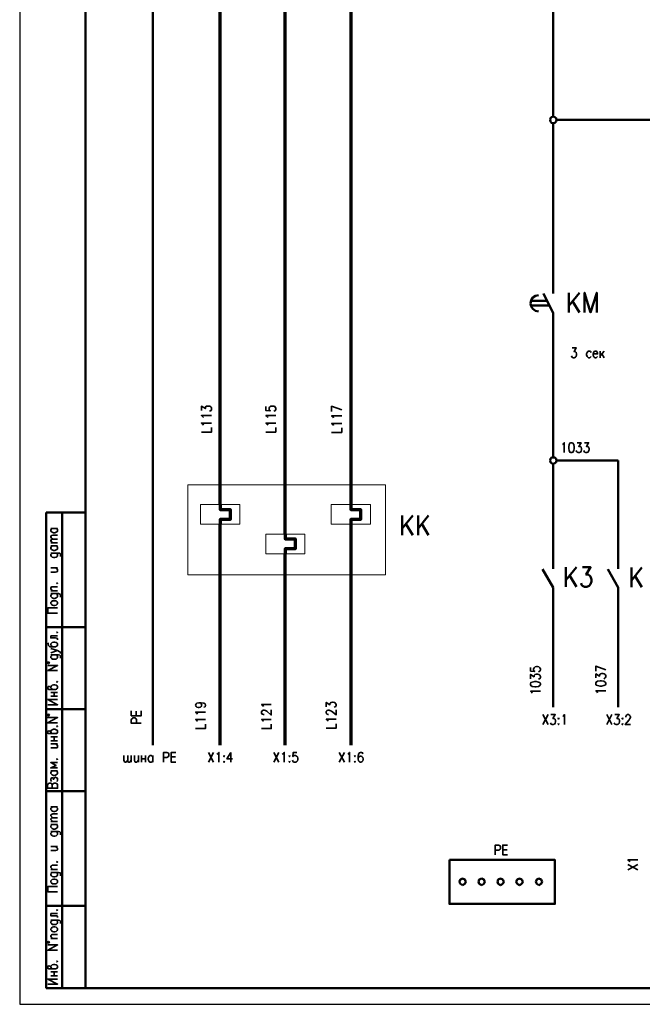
# Model space of a CAD drawing. Extents: x -832 to 0, y 8 to 596.
# Tile 1 of 18: x -832 to -644, y 8 to 305. Entities that reach past the tile are written whole.
import ezdxf

# ---------------------------------------------------------------- set-up
doc = ezdxf.new("R2010")
doc.units = 0
doc.layers.get('0').update_dxf_attribs({"lineweight": 25})

msp = doc.modelspace()

# ---------------------------------------------------------------- linework, layer by layer
at = {"color": 0, "lineweight": 25}
msp.add_line((-831.93, 595.55), (-831.93, 7.87), dxfattribs=at)
msp.add_line((-831.93, 7.87), (0, 7.87))
at = {"color": 0, "lineweight": 50, "flags": 128}
for points in [[(-812.12, 12.78), (-812.12, 590.63)], [(-791.8, 86.11), (-791.8, 562.36)], [(-670.9, 275.84), (-670.9, 373.63)], [(-669.88, 274.83), (-670.05, 275.34), (-670.39, 275.67), (-670.9, 275.84), (-671.41, 275.67), (-671.75, 275.34), (-671.83, 274.83), (-671.75, 274.32), (-671.41, 273.98), (-670.9, 273.81), (-670.39, 273.98), (-670.05, 274.32), (-669.88, 274.83)], [(-670.9, 222.42), (-670.9, 273.81)], [(-633.31, 271.1), (-639.83, 274.83), (-669.88, 274.83)], [(-675.3, 221.91), (-676.23, 221.74), (-677.08, 221.23), (-677.59, 220.39), (-677.76, 219.46), (-677.59, 218.52), (-677.08, 217.76), (-676.23, 217.17), (-675.3, 217)], [(-677.67, 220.22), (-672.76, 220.22)], [(-670.9, 216.49), (-673.86, 222.42)], [(-666.16, 222.67), (-666.16, 216.75)], [(-663.02, 222.67), (-666.16, 218.69)], [(-665.06, 220.13), (-663.02, 216.75)], [(-661.42, 216.75), (-661.42, 222.67), (-659.64, 216.75), (-657.78, 222.67), (-657.78, 216.75)], [(-677.67, 218.78), (-672, 218.78)], [(-670.9, 172.97), (-670.9, 216.49)], [(-651.26, 172.04), (-669.88, 172.04), (-670.05, 172.55), (-670.39, 172.89), (-670.9, 172.97), (-671.41, 172.89), (-671.75, 172.55), (-671.83, 172.04), (-671.75, 171.53), (-671.41, 171.2), (-670.9, 171.03), (-670.39, 171.2), (-670.05, 171.53), (-669.88, 172.04)], [(-670.9, 139.28), (-670.9, 171.03)], [(-651.26, 139.28), (-651.26, 172.04)], [(-823.98, 12.78), (-823.98, 156.29)], [(-823.98, 156.29), (-812.12, 156.29)], [(-819.07, 12.78), (-819.07, 156.29)], [(-716.45, 155.45), (-716.45, 149.52)], [(-713.32, 155.45), (-716.45, 151.47)], [(-711.71, 155.45), (-711.71, 149.52)], [(-708.58, 155.45), (-711.71, 151.47)], [(-715.35, 152.91), (-713.32, 149.52)], [(-710.61, 152.91), (-708.58, 149.52)], [(-667.09, 139.78), (-667.09, 133.86)], [(-663.87, 139.78), (-667.09, 135.89)], [(-662.09, 139.78), (-659.64, 139.78), (-660.99, 137.58), (-660.32, 137.58), (-659.81, 137.24), (-659.64, 136.99), (-659.38, 136.14), (-659.38, 135.55), (-659.64, 134.7), (-660.06, 134.2), (-660.74, 133.86), (-661.42, 133.86), (-662.09, 134.2), (-662.35, 134.45), (-662.52, 135.04)], [(-647.28, 139.7), (-647.28, 133.77)], [(-644.14, 139.7), (-647.28, 135.81)], [(-670.9, 133.69), (-674.12, 139.19)], [(-665.9, 137.24), (-663.87, 133.86)], [(-651.26, 133.69), (-654.47, 139.19)], [(-646.18, 137.16), (-644.14, 133.77)], [(-670.9, 97.54), (-670.9, 133.69)], [(-651.26, 97.54), (-651.26, 133.69)], [(-823.98, 121.67), (-812.12, 121.67)], [(-812.12, 96.94), (-823.98, 96.94)], [(-812.12, 72.22), (-823.98, 72.22)], [(-702.23, 51.48), (-670.39, 51.48), (-670.39, 38.18), (-702.23, 38.18), (-702.23, 51.48)], [(-698.25, 45.8), (-698.92, 45.55), (-699.26, 44.87)], [(-699.26, 44.87), (-698.92, 44.2), (-698.25, 43.86)], [(-698.25, 45.8), (-697.57, 45.55), (-697.23, 44.87)], [(-698.25, 43.86), (-697.57, 44.2), (-697.23, 44.87)], [(-692.49, 45.8), (-693.25, 45.55), (-693.5, 44.87)], [(-693.5, 44.87), (-693.25, 44.2), (-692.49, 43.86)], [(-692.49, 45.8), (-691.81, 45.55), (-691.56, 44.87)], [(-692.49, 43.86), (-691.81, 44.2), (-691.56, 44.87)], [(-686.82, 45.8), (-687.49, 45.55), (-687.75, 44.87)], [(-687.75, 44.87), (-687.49, 44.2), (-686.82, 43.86)], [(-686.82, 45.8), (-686.14, 45.55), (-685.8, 44.87)], [(-686.82, 43.86), (-686.14, 44.2), (-685.8, 44.87)], [(-681.06, 45.8), (-681.74, 45.55), (-682.07, 44.87)], [(-682.07, 44.87), (-681.74, 44.2), (-681.06, 43.86)], [(-681.06, 45.8), (-680.38, 45.55), (-680.04, 44.87)], [(-681.06, 43.86), (-680.38, 44.2), (-680.04, 44.87)], [(-675.22, 45.8), (-675.89, 45.55), (-676.15, 44.87)], [(-676.15, 44.87), (-675.89, 44.2), (-675.22, 43.86)], [(-675.22, 45.8), (-674.54, 45.55), (-674.2, 44.87)], [(-675.22, 43.86), (-674.54, 44.2), (-674.2, 44.87)], [(-812.12, 37.59), (-823.98, 37.59)], [(-812.12, 12.78), (-823.98, 12.78)], [(-4.91, 12.78), (-812.12, 12.78)]]:
    msp.add_lwpolyline(points, dxfattribs=at)
at = {"color": 0, "lineweight": 70, "flags": 128}
for points in [[(-771.4, 158.75), (-771.4, 371.77)], [(-751.76, 149.78), (-751.76, 371.77)], [(-732.03, 371.69), (-732.03, 158.75)], [(-771.4, 158.75), (-771.4, 157.23), (-768.43, 157.23), (-768.43, 154.26), (-771.4, 154.26), (-771.4, 152.82)], [(-732.03, 158.75), (-732.03, 157.23), (-729.06, 157.23), (-729.06, 154.26), (-732.03, 154.26), (-732.03, 152.82)], [(-771.4, 86.11), (-771.4, 152.82)], [(-732.03, 152.82), (-732.03, 86.11)], [(-751.76, 149.78), (-751.76, 148.34), (-748.79, 148.34), (-748.79, 145.37), (-751.76, 145.37), (-751.76, 143.85)], [(-751.76, 86.11), (-751.76, 143.85)]]:
    msp.add_lwpolyline(points, dxfattribs=at)
at = {"color": 0, "lineweight": 35, "flags": 128}
for points in [[(-665.23, 205.99), (-663.96, 205.99), (-664.63, 204.89), (-664.29, 204.89), (-664.04, 204.72), (-663.96, 204.64), (-663.87, 204.22), (-663.87, 203.88), (-663.96, 203.45), (-664.21, 203.2), (-664.55, 203.03), (-664.89, 203.03), (-665.23, 203.2), (-665.31, 203.37), (-665.4, 203.62)], [(-659.47, 204.64), (-659.64, 204.89), (-659.89, 205.06), (-660.23, 205.06), (-660.48, 204.89), (-660.65, 204.64), (-660.82, 204.22), (-660.82, 203.88), (-660.65, 203.45), (-660.48, 203.2), (-660.23, 203.03), (-659.89, 203.03), (-659.64, 203.2), (-659.47, 203.45)], [(-658.88, 204.22), (-657.52, 204.22), (-657.52, 204.47), (-657.61, 204.72), (-657.78, 204.89), (-657.94, 205.06), (-658.28, 205.06), (-658.54, 204.89), (-658.79, 204.64), (-658.88, 204.22), (-658.88, 203.88), (-658.79, 203.45), (-658.54, 203.2), (-658.28, 203.03), (-657.94, 203.03), (-657.78, 203.2), (-657.52, 203.45)], [(-656.76, 205.06), (-656.76, 203.03)], [(-655.57, 205.06), (-656.76, 203.62)], [(-656.25, 204.22), (-655.49, 203.03)], [(-777.07, 187.11), (-777.07, 188.38), (-775.89, 187.71), (-775.89, 188.04), (-775.8, 188.3), (-775.63, 188.38), (-775.21, 188.47), (-774.95, 188.47), (-774.45, 188.38), (-774.19, 188.13), (-774.02, 187.79), (-774.02, 187.45), (-774.19, 187.11), (-774.36, 187.03), (-774.62, 186.94)], [(-757.6, 188.3), (-757.6, 187.11), (-756.33, 187.03), (-756.5, 187.11), (-756.67, 187.45), (-756.67, 187.79), (-756.5, 188.13), (-756.24, 188.38), (-755.82, 188.47), (-755.48, 188.47), (-755.06, 188.38), (-754.8, 188.13), (-754.63, 187.79), (-754.63, 187.45), (-754.8, 187.11), (-754.97, 187.03), (-755.23, 186.94)], [(-734.74, 187.28), (-737.79, 188.38), (-737.79, 186.86)], [(-776.48, 185), (-776.65, 185.25), (-777.07, 185.59), (-774.02, 185.59)], [(-757.09, 185), (-757.17, 185.17), (-757.6, 185.59), (-754.63, 185.59)], [(-737.19, 184.91), (-737.36, 185.17), (-737.79, 185.5), (-734.74, 185.5)], [(-776.48, 182.71), (-776.65, 182.96), (-777.07, 183.3), (-774.02, 183.3)], [(-777.07, 180.59), (-774.02, 180.59), (-774.02, 181.95)], [(-757.09, 182.71), (-757.17, 182.96), (-757.6, 183.3), (-754.63, 183.3)], [(-757.6, 180.59), (-754.63, 180.59), (-754.63, 181.95)], [(-737.19, 182.63), (-737.36, 182.88), (-737.79, 183.22), (-734.74, 183.22)], [(-737.79, 180.51), (-734.74, 180.51), (-734.74, 181.86)], [(-668.1, 176.87), (-667.94, 176.95), (-667.6, 177.38), (-667.6, 174.41)], [(-665.56, 177.38), (-665.9, 177.29), (-666.07, 176.87), (-666.24, 176.11), (-666.24, 175.68), (-666.07, 175.01), (-665.9, 174.58), (-665.56, 174.41), (-665.31, 174.41), (-664.97, 174.58), (-664.72, 175.01), (-664.63, 175.68), (-664.63, 176.11), (-664.72, 176.87), (-664.97, 177.29), (-665.31, 177.38), (-665.56, 177.38)], [(-663.7, 177.38), (-662.52, 177.38), (-663.19, 176.28), (-662.86, 176.28), (-662.6, 176.11), (-662.52, 176.02), (-662.35, 175.6), (-662.35, 175.26), (-662.52, 174.84), (-662.69, 174.58), (-663.02, 174.41), (-663.36, 174.41), (-663.7, 174.58), (-663.87, 174.75), (-663.96, 175.01)], [(-661.42, 177.38), (-660.23, 177.38), (-660.91, 176.28), (-660.57, 176.28), (-660.32, 176.11), (-660.23, 176.02), (-660.06, 175.6), (-660.06, 175.26), (-660.23, 174.84), (-660.4, 174.58), (-660.74, 174.41), (-661.08, 174.41), (-661.42, 174.58), (-661.59, 174.75), (-661.67, 175.01)], [(-820.93, 151.55), (-820.67, 151.38), (-820.5, 151.13), (-820.5, 150.79), (-820.67, 150.54), (-820.84, 150.45), (-820.93, 150.37), (-821.35, 150.2), (-821.69, 150.2), (-822.11, 150.37), (-822.37, 150.54), (-822.54, 150.79), (-822.54, 151.13), (-822.37, 151.38), (-822.11, 151.55)], [(-822.54, 151.55), (-820.5, 151.55)], [(-821.94, 148.25), (-822.37, 148.59), (-822.54, 148.84), (-822.54, 149.1), (-822.37, 149.35), (-821.94, 149.44), (-820.5, 149.44)], [(-821.94, 147.15), (-822.37, 147.49), (-822.54, 147.74), (-822.54, 147.91), (-822.37, 148.17), (-821.94, 148.25), (-820.5, 148.25)], [(-822.54, 147.15), (-820.5, 147.15)], [(-820.93, 146.22), (-820.67, 146.05), (-820.5, 145.8), (-820.5, 145.46), (-820.67, 145.2), (-820.84, 145.12), (-820.93, 145.03), (-821.35, 144.86), (-821.69, 144.86), (-822.11, 145.03), (-822.37, 145.2), (-822.54, 145.46), (-822.54, 145.8), (-822.37, 146.05), (-822.11, 146.22)], [(-822.54, 146.22), (-820.5, 146.22)], [(-822.11, 144.1), (-822.2, 144.02), (-822.37, 143.85), (-822.54, 143.68), (-822.54, 143.34), (-822.37, 143.09), (-822.11, 142.83), (-821.69, 142.75), (-821.35, 142.75), (-820.93, 142.83), (-820.67, 143.09), (-820.5, 143.34), (-820.5, 143.68), (-820.67, 143.85), (-820.93, 144.1)], [(-822.54, 144.1), (-820.25, 144.1), (-819.83, 144.02), (-819.66, 143.85), (-819.57, 143.68), (-819.57, 143.34), (-819.66, 143.09)], [(-822.54, 138.35), (-821.1, 138.35), (-820.67, 138.43), (-820.5, 138.68), (-820.5, 139.02), (-820.67, 139.28), (-821.1, 139.62)], [(-822.54, 139.62), (-820.5, 139.62)], [(-821.94, 132.67), (-822.37, 133.01), (-822.54, 133.27), (-822.54, 133.6), (-822.37, 133.86), (-822.11, 133.94), (-820.5, 133.94)], [(-820.84, 134.96), (-820.67, 134.87), (-820.5, 134.96), (-820.67, 135.04), (-820.84, 134.96)], [(-822.54, 132.67), (-820.5, 132.67)], [(-822.11, 131.83), (-822.2, 131.66), (-822.37, 131.57), (-822.54, 131.32), (-822.54, 130.98), (-822.37, 130.73), (-822.11, 130.56), (-821.69, 130.39), (-821.35, 130.39), (-820.93, 130.56), (-820.67, 130.73), (-820.5, 130.98), (-820.5, 131.32), (-820.67, 131.57), (-820.93, 131.83)], [(-822.54, 131.83), (-820.25, 131.83), (-819.83, 131.66), (-819.66, 131.57), (-819.57, 131.32), (-819.57, 130.98), (-819.66, 130.73)], [(-822.54, 128.86), (-822.54, 129.2), (-822.37, 129.37), (-822.11, 129.62), (-821.69, 129.71), (-821.35, 129.71), (-820.93, 129.62), (-820.67, 129.37), (-820.5, 129.2), (-820.5, 128.86), (-820.67, 128.61), (-820.93, 128.35), (-821.35, 128.27), (-821.69, 128.27), (-822.11, 128.35), (-822.37, 128.61), (-822.54, 128.86)], [(-820.5, 125.9), (-823.47, 125.9), (-823.47, 127.51), (-820.5, 127.51)], [(-822.54, 119.13), (-822.54, 118.45), (-821.1, 118.45), (-820.67, 118.36), (-820.5, 118.11), (-820.5, 117.86)], [(-822.54, 119.13), (-820.5, 119.13)], [(-820.84, 120.14), (-820.67, 120.06), (-820.5, 120.14), (-820.67, 120.23), (-820.84, 120.14)], [(-823.47, 117.01), (-823.38, 116.76), (-823.21, 116.16), (-823.04, 115.99), (-822.79, 115.82), (-821.1, 115.82), (-820.84, 115.99), (-820.67, 116.08), (-820.5, 116.33), (-820.5, 116.67), (-820.67, 116.84), (-820.93, 117.09), (-821.35, 117.18), (-821.69, 117.18), (-822.11, 117.09), (-822.2, 117.01), (-822.37, 116.84), (-822.54, 116.67), (-822.54, 116.33), (-822.37, 116.08), (-822.11, 115.82)], [(-822.54, 113.96), (-820.5, 114.64), (-822.54, 115.32)], [(-822.11, 113.37), (-822.2, 113.28), (-822.37, 113.11), (-822.54, 112.86), (-822.54, 112.52), (-822.37, 112.35), (-822.11, 112.1), (-821.69, 112.01), (-821.35, 112.01), (-820.93, 112.1), (-820.67, 112.35), (-820.5, 112.52), (-820.5, 112.86), (-820.67, 113.11), (-820.93, 113.37)], [(-822.54, 113.37), (-820.25, 113.37), (-819.83, 113.28), (-819.66, 113.11), (-819.57, 112.86), (-819.57, 112.52), (-819.66, 112.35)], [(-820.5, 114.64), (-820, 114.38), (-819.66, 114.13), (-819.57, 113.96), (-819.57, 113.79)], [(-823.21, 111.17), (-823.47, 111.17), (-823.47, 111), (-823.47, 110.83), (-823.21, 110.74), (-823.04, 110.83), (-822.96, 111), (-823.04, 111.17), (-823.21, 111.17)], [(-820.5, 108.63), (-823.47, 108.63), (-820.5, 110.15), (-823.47, 110.15)], [(-655.07, 108.88), (-658.03, 109.98), (-658.03, 108.46)], [(-677.76, 109.56), (-677.76, 108.46), (-676.49, 108.37), (-676.66, 108.46), (-676.83, 108.8), (-676.83, 109.14), (-676.66, 109.47), (-676.4, 109.73), (-675.98, 109.81), (-675.64, 109.81), (-675.22, 109.73), (-674.96, 109.47), (-674.79, 109.14), (-674.79, 108.8), (-674.96, 108.46), (-675.13, 108.37), (-675.39, 108.2)], [(-677.76, 106.17), (-677.76, 107.44), (-676.66, 106.76), (-676.66, 107.1), (-676.49, 107.36), (-676.4, 107.44), (-675.98, 107.53), (-675.64, 107.53), (-675.22, 107.44), (-674.96, 107.19), (-674.79, 106.85), (-674.79, 106.51), (-674.96, 106.17), (-675.13, 106.09), (-675.39, 106)], [(-658.03, 106.43), (-658.03, 107.61), (-656.93, 106.93), (-656.93, 107.27), (-656.76, 107.53), (-656.67, 107.61), (-656.25, 107.78), (-655.91, 107.78), (-655.49, 107.61), (-655.24, 107.44), (-655.07, 107.1), (-655.07, 106.76), (-655.24, 106.43), (-655.4, 106.26), (-655.66, 106.17)], [(-822.11, 102.95), (-822.37, 103.21), (-822.54, 103.38), (-822.79, 103.72), (-823.04, 103.89), (-823.38, 103.72), (-823.47, 103.63), (-823.47, 103.29), (-823.38, 103.04), (-823.21, 102.95), (-821.1, 102.95), (-820.84, 103.04), (-820.67, 103.21), (-820.5, 103.38), (-820.5, 103.72), (-820.67, 103.97), (-820.93, 104.22), (-821.35, 104.31), (-821.69, 104.31), (-822.11, 104.22), (-822.37, 103.97), (-822.54, 103.72), (-822.54, 103.38)], [(-820.84, 105.24), (-820.67, 105.07), (-820.5, 105.24), (-820.67, 105.33), (-820.84, 105.24)], [(-677.76, 104.39), (-677.67, 104.06), (-677.25, 103.8), (-676.49, 103.72), (-676.06, 103.72), (-675.39, 103.8), (-674.96, 104.06), (-674.79, 104.39), (-674.79, 104.65), (-674.96, 104.99), (-675.39, 105.16), (-676.06, 105.33), (-676.49, 105.33), (-677.25, 105.16), (-677.67, 104.99), (-677.76, 104.65), (-677.76, 104.39)], [(-658.03, 104.56), (-657.94, 104.22), (-657.52, 104.06), (-656.76, 103.89), (-656.34, 103.89), (-655.66, 104.06), (-655.24, 104.22), (-655.07, 104.56), (-655.07, 104.82), (-655.24, 105.16), (-655.66, 105.41), (-656.34, 105.49), (-656.76, 105.49), (-657.52, 105.41), (-657.94, 105.16), (-658.03, 104.82), (-658.03, 104.56)], [(-822.54, 102.02), (-820.5, 102.02)], [(-821.52, 100.84), (-821.52, 102.02)], [(-677.25, 101.77), (-677.33, 102.02), (-677.76, 102.36), (-674.79, 102.36)], [(-657.52, 101.94), (-657.61, 102.19), (-658.03, 102.53), (-655.07, 102.53)], [(-823.47, 98.3), (-820.5, 98.3), (-823.47, 99.91), (-820.5, 99.91)], [(-822.54, 100.84), (-820.5, 100.84)], [(-777.83, 98.89), (-777.41, 98.81), (-777.16, 98.55), (-776.99, 98.21), (-776.99, 98.13), (-777.16, 97.79), (-777.41, 97.54), (-777.83, 97.45), (-778, 97.45), (-778.43, 97.54), (-778.68, 97.79), (-778.85, 98.13), (-778.85, 98.21), (-778.68, 98.55), (-778.43, 98.81), (-777.83, 98.89), (-777.16, 98.89), (-776.39, 98.81), (-775.97, 98.55), (-775.89, 98.21), (-775.89, 98.04), (-775.97, 97.71), (-776.31, 97.54)], [(-758.36, 97.79), (-758.53, 98.04), (-758.95, 98.38), (-755.99, 98.38)], [(-739.39, 97.71), (-739.39, 98.98), (-738.29, 98.3), (-738.29, 98.64), (-738.12, 98.89), (-737.95, 98.98), (-737.53, 99.06), (-737.28, 99.06), (-736.85, 98.98), (-736.6, 98.72), (-736.43, 98.38), (-736.43, 98.04), (-736.6, 97.71), (-736.68, 97.62), (-737.02, 97.54)], [(-823.21, 95.42), (-823.47, 95.33), (-823.55, 95.17), (-823.47, 95.08), (-823.21, 95), (-823.04, 95.08), (-822.96, 95.17), (-823.04, 95.33), (-823.21, 95.42)], [(-798.24, 96.44), (-798.24, 95), (-795.27, 95), (-795.27, 96.44)], [(-796.8, 96.35), (-796.8, 95)], [(-778.26, 95.5), (-778.43, 95.76), (-778.85, 96.1), (-775.89, 96.1)], [(-758.19, 95.33), (-758.36, 95.33), (-758.61, 95.42), (-758.78, 95.5), (-758.95, 95.76), (-758.95, 96.18), (-758.78, 96.44), (-758.61, 96.52), (-758.36, 96.69), (-758.11, 96.69), (-757.77, 96.52), (-757.34, 96.35), (-755.99, 95.17), (-755.99, 96.77)], [(-738.72, 95.33), (-738.8, 95.33), (-739.14, 95.42), (-739.22, 95.59), (-739.39, 95.76), (-739.39, 96.27), (-739.22, 96.44), (-739.14, 96.6), (-738.8, 96.69), (-738.55, 96.69), (-738.29, 96.6), (-737.87, 96.35), (-736.43, 95.25), (-736.43, 96.77)], [(-674.03, 95.33), (-672.42, 92.29)], [(-672.42, 95.33), (-674.03, 92.29)], [(-671.58, 95.33), (-670.31, 95.33), (-670.98, 94.15), (-670.64, 94.15), (-670.39, 93.98), (-670.31, 93.9), (-670.22, 93.47), (-670.22, 93.13), (-670.31, 92.71), (-670.56, 92.46), (-670.9, 92.29), (-671.24, 92.29), (-671.58, 92.46), (-671.66, 92.63), (-671.75, 92.88)], [(-668.02, 94.74), (-667.85, 94.91), (-667.51, 95.33), (-667.51, 92.29)], [(-654.73, 95.33), (-653.2, 92.29)], [(-653.2, 95.33), (-654.73, 92.29)], [(-652.27, 95.33), (-651, 95.33), (-651.68, 94.15), (-651.34, 94.15), (-651.17, 93.98), (-651, 93.9), (-650.92, 93.47), (-650.92, 93.13), (-651, 92.71), (-651.26, 92.46), (-651.59, 92.29), (-651.93, 92.29), (-652.27, 92.46), (-652.36, 92.63), (-652.53, 92.88)], [(-648.97, 94.57), (-648.97, 94.74), (-648.89, 95), (-648.8, 95.17), (-648.55, 95.33), (-648.12, 95.33), (-647.87, 95.17), (-647.78, 95), (-647.62, 94.74), (-647.62, 94.4), (-647.78, 94.15), (-647.95, 93.73), (-649.14, 92.29), (-647.53, 92.29)], [(-820.5, 92.79), (-823.55, 92.79), (-820.5, 94.4), (-823.55, 94.4)], [(-795.27, 92.71), (-798.24, 92.71), (-798.24, 93.73), (-798.07, 94.06), (-797.9, 94.23), (-797.64, 94.32), (-797.22, 94.32), (-796.97, 94.23), (-796.8, 94.06), (-796.63, 93.73), (-796.63, 92.71)], [(-778.26, 93.3), (-778.43, 93.47), (-778.85, 93.81), (-775.89, 93.81)], [(-778.85, 91.1), (-775.89, 91.1), (-775.89, 92.46)], [(-758.36, 93.3), (-758.53, 93.47), (-758.95, 93.81), (-755.99, 93.81)], [(-758.95, 91.1), (-755.99, 91.1), (-755.99, 92.46)], [(-738.8, 93.3), (-738.97, 93.56), (-739.39, 93.9), (-736.43, 93.9)], [(-739.39, 91.19), (-736.43, 91.19), (-736.43, 92.54)], [(-669.29, 94.32), (-669.37, 94.15), (-669.29, 93.98), (-669.21, 94.15), (-669.29, 94.32)], [(-669.29, 92.63), (-669.37, 92.46), (-669.29, 92.29), (-669.21, 92.46), (-669.29, 92.63)], [(-649.99, 94.32), (-650.16, 94.15), (-649.99, 93.98), (-649.9, 94.15), (-649.99, 94.32)], [(-649.99, 92.63), (-650.16, 92.46), (-649.99, 92.29), (-649.9, 92.46), (-649.99, 92.63)], [(-822.11, 89.58), (-822.37, 89.75), (-822.54, 90), (-822.79, 90.34), (-823.13, 90.42), (-823.38, 90.34), (-823.55, 90.25), (-823.55, 89.92), (-823.38, 89.66), (-823.21, 89.58), (-821.1, 89.58), (-820.84, 89.66), (-820.67, 89.75), (-820.5, 90), (-820.5, 90.34), (-820.67, 90.59), (-820.93, 90.76), (-821.35, 90.93), (-821.69, 90.93), (-822.11, 90.76), (-822.37, 90.59), (-822.54, 90.34), (-822.54, 90)], [(-820.84, 91.78), (-820.67, 91.69), (-820.5, 91.78), (-820.67, 91.95), (-820.84, 91.78)], [(-822.54, 88.65), (-820.5, 88.65)], [(-822.54, 87.38), (-820.5, 87.38)], [(-822.54, 85.26), (-821.1, 85.26), (-820.67, 85.34), (-820.5, 85.6), (-820.5, 85.94), (-820.67, 86.19), (-821.1, 86.53)], [(-822.54, 86.53), (-820.5, 86.53)], [(-821.52, 87.38), (-821.52, 88.65)], [(-788.5, 80.94), (-788.5, 83.9), (-787.48, 83.9), (-787.15, 83.82), (-787.06, 83.65), (-786.89, 83.4), (-786.89, 82.97), (-787.06, 82.63), (-787.15, 82.55), (-787.48, 82.38), (-788.5, 82.38)], [(-784.78, 83.9), (-786.21, 83.9), (-786.21, 80.94), (-784.78, 80.94)], [(-774.95, 83.9), (-773.43, 80.94)], [(-773.43, 83.9), (-774.95, 80.94)], [(-772.41, 83.4), (-772.16, 83.48), (-771.82, 83.9), (-771.82, 80.94)], [(-768.18, 83.9), (-769.37, 81.96), (-767.67, 81.96)], [(-768.18, 83.9), (-768.18, 80.94)], [(-755.23, 83.9), (-753.7, 80.94)], [(-753.7, 83.9), (-755.23, 80.94)], [(-752.69, 83.4), (-752.43, 83.48), (-752.09, 83.9), (-752.09, 80.94)], [(-748.28, 83.9), (-749.38, 83.9), (-749.47, 82.63), (-749.38, 82.8), (-749.05, 82.97), (-748.71, 82.97), (-748.37, 82.8), (-748.11, 82.55), (-748.03, 82.13), (-748.03, 81.79), (-748.11, 81.36), (-748.37, 81.11), (-748.71, 80.94), (-749.05, 80.94), (-749.38, 81.11), (-749.47, 81.28), (-749.64, 81.53)], [(-735.5, 83.9), (-733.89, 80.94)], [(-733.89, 83.9), (-735.5, 80.94)], [(-732.87, 83.4), (-732.71, 83.48), (-732.37, 83.9), (-732.37, 80.94)], [(-728.39, 83.48), (-728.47, 83.82), (-728.81, 83.9), (-729.06, 83.9), (-729.4, 83.82), (-729.66, 83.4), (-729.74, 82.63), (-729.74, 81.96), (-729.66, 81.36), (-729.4, 81.11), (-729.06, 80.94), (-728.98, 80.94), (-728.64, 81.11), (-728.39, 81.36), (-728.3, 81.79), (-728.3, 81.96), (-728.39, 82.38), (-728.64, 82.63), (-728.98, 82.8), (-729.06, 82.8), (-729.4, 82.63), (-729.66, 82.38), (-729.74, 81.96)], [(-820.5, 80.86), (-822.54, 80.86), (-820.93, 80.01), (-822.54, 79.25), (-820.5, 79.25)], [(-820.84, 81.87), (-820.67, 81.79), (-820.5, 81.87), (-820.67, 81.96), (-820.84, 81.87)], [(-799.34, 81.53), (-799.68, 81.11), (-799.93, 80.94), (-800.18, 80.94), (-800.35, 81.11), (-800.52, 81.53), (-800.52, 82.97)], [(-798.24, 81.53), (-798.58, 81.11), (-798.83, 80.94), (-799, 80.94), (-799.25, 81.11), (-799.34, 81.53), (-799.34, 82.97)], [(-798.24, 80.94), (-798.24, 82.97)], [(-797.31, 82.97), (-797.31, 81.53), (-797.22, 81.11), (-796.97, 80.94), (-796.63, 80.94), (-796.46, 81.11), (-796.12, 81.53)], [(-796.12, 82.97), (-796.12, 80.94)], [(-795.19, 82.97), (-795.19, 80.94)], [(-795.19, 81.96), (-793.92, 81.96)], [(-793.92, 82.97), (-793.92, 80.94)], [(-791.8, 81.36), (-791.97, 81.11), (-792.23, 80.94), (-792.56, 80.94), (-792.82, 81.11), (-792.9, 81.28), (-792.99, 81.36), (-793.16, 81.79), (-793.16, 82.13), (-792.99, 82.55), (-792.82, 82.8), (-792.56, 82.97), (-792.23, 82.97), (-791.97, 82.8), (-791.8, 82.55)], [(-791.8, 82.97), (-791.8, 80.94)], [(-784.86, 82.55), (-786.21, 82.55)], [(-770.21, 82.97), (-770.38, 82.8), (-770.21, 82.63), (-770.13, 82.8), (-770.21, 82.97)], [(-770.21, 81.28), (-770.38, 81.11), (-770.21, 80.94), (-770.13, 81.11), (-770.21, 81.28)], [(-750.49, 82.97), (-750.65, 82.8), (-750.49, 82.63), (-750.4, 82.8), (-750.49, 82.97)], [(-750.49, 81.28), (-750.65, 81.11), (-750.49, 80.94), (-750.4, 81.11), (-750.49, 81.28)], [(-730.76, 82.97), (-730.84, 82.8), (-730.76, 82.63), (-730.67, 82.8), (-730.76, 82.97)], [(-730.76, 81.28), (-730.84, 81.11), (-730.76, 80.94), (-730.67, 81.11), (-730.76, 81.28)], [(-820.93, 78.32), (-820.67, 78.15), (-820.5, 77.89), (-820.5, 77.55), (-820.67, 77.3), (-820.84, 77.22), (-820.93, 77.13), (-821.35, 76.96), (-821.69, 76.96), (-822.11, 77.13), (-822.37, 77.3), (-822.54, 77.55), (-822.54, 77.89), (-822.37, 78.15), (-822.11, 78.32)], [(-822.54, 78.32), (-820.5, 78.32)], [(-823.55, 74.08), (-823.55, 73.07), (-820.5, 73.07), (-820.5, 74.08), (-820.67, 74.42), (-820.84, 74.51), (-821.1, 74.59), (-821.52, 74.59), (-821.77, 74.51), (-821.94, 74.42), (-822.11, 74.08), (-822.11, 73.07)], [(-823.55, 74.08), (-823.38, 74.42), (-823.21, 74.51), (-822.96, 74.59), (-822.62, 74.59), (-822.37, 74.51), (-822.2, 74.42), (-822.11, 74.08)], [(-822.37, 75.18), (-822.54, 75.52), (-822.54, 75.86), (-822.37, 76.2), (-822.11, 76.28), (-821.77, 76.2), (-821.69, 75.95), (-821.69, 75.61)], [(-821.69, 75.95), (-821.52, 76.2), (-821.35, 76.28), (-821.1, 76.45), (-820.84, 76.28), (-820.67, 76.2), (-820.5, 75.95), (-820.5, 75.52), (-820.67, 75.18)], [(-820.93, 67.48), (-820.67, 67.23), (-820.5, 67.06), (-820.5, 66.72), (-820.67, 66.46), (-820.84, 66.38), (-820.93, 66.21), (-821.35, 66.12), (-821.69, 66.12), (-822.11, 66.21), (-822.37, 66.46), (-822.54, 66.72), (-822.54, 67.06), (-822.37, 67.23), (-822.11, 67.48)], [(-822.54, 67.48), (-820.5, 67.48)], [(-821.94, 64.18), (-822.37, 64.52), (-822.54, 64.77), (-822.54, 65.02), (-822.37, 65.19), (-821.94, 65.36), (-820.5, 65.36)], [(-821.94, 63.08), (-822.37, 63.42), (-822.54, 63.67), (-822.54, 63.84), (-822.37, 64.09), (-821.94, 64.18), (-820.5, 64.18)], [(-822.54, 63.08), (-820.5, 63.08)], [(-820.93, 62.15), (-820.67, 61.98), (-820.5, 61.72), (-820.5, 61.38), (-820.67, 61.13), (-820.84, 61.04), (-820.93, 60.96), (-821.35, 60.79), (-821.69, 60.79), (-822.11, 60.96), (-822.37, 61.13), (-822.54, 61.38), (-822.54, 61.72), (-822.37, 61.98), (-822.11, 62.15)], [(-822.54, 62.15), (-820.5, 62.15)], [(-822.11, 60.03), (-822.2, 59.94), (-822.37, 59.77), (-822.54, 59.52), (-822.54, 59.18), (-822.37, 59.01), (-822.11, 58.76), (-821.69, 58.67), (-821.35, 58.67), (-820.93, 58.76), (-820.67, 59.01), (-820.5, 59.18), (-820.5, 59.52), (-820.67, 59.77), (-820.93, 60.03)], [(-822.54, 60.03), (-820.25, 60.03), (-819.83, 59.94), (-819.66, 59.77), (-819.57, 59.52), (-819.57, 59.18), (-819.66, 59.01)], [(-822.54, 54.27), (-821.1, 54.27), (-820.67, 54.36), (-820.5, 54.61), (-820.5, 54.95), (-820.67, 55.12), (-821.1, 55.46)], [(-822.54, 55.46), (-820.5, 55.46)], [(-688.42, 53), (-688.42, 55.96), (-687.41, 55.96), (-687.07, 55.8), (-686.9, 55.71), (-686.82, 55.37), (-686.82, 54.95), (-686.9, 54.69), (-687.07, 54.53), (-687.41, 54.44), (-688.42, 54.44)], [(-684.7, 55.96), (-686.14, 55.96), (-686.14, 53), (-684.7, 53)], [(-684.78, 54.53), (-686.14, 54.53)], [(-820.84, 50.88), (-820.67, 50.72), (-820.5, 50.88), (-820.67, 50.97), (-820.84, 50.88)], [(-647.78, 50.88), (-647.95, 51.14), (-648.38, 51.48), (-645.33, 51.48)], [(-821.94, 48.6), (-822.37, 48.94), (-822.54, 49.19), (-822.54, 49.53), (-822.37, 49.7), (-822.11, 49.87), (-820.5, 49.87)], [(-822.54, 48.6), (-820.5, 48.6)], [(-822.11, 47.67), (-822.2, 47.58), (-822.37, 47.5), (-822.54, 47.24), (-822.54, 46.91), (-822.37, 46.65), (-822.11, 46.48), (-821.69, 46.31), (-821.35, 46.31), (-820.93, 46.48), (-820.67, 46.65), (-820.5, 46.91), (-820.5, 47.24), (-820.67, 47.5), (-820.93, 47.67)], [(-822.54, 47.67), (-820.25, 47.67), (-819.83, 47.58), (-819.66, 47.5), (-819.57, 47.24), (-819.57, 46.91), (-819.66, 46.65)], [(-648.38, 50.12), (-645.33, 48.51)], [(-648.38, 48.51), (-645.33, 50.12)], [(-822.54, 44.79), (-822.54, 45.13), (-822.37, 45.3), (-822.11, 45.55), (-821.69, 45.64), (-821.35, 45.64), (-820.93, 45.55), (-820.67, 45.3), (-820.5, 45.13), (-820.5, 44.79), (-820.67, 44.53), (-820.93, 44.28), (-821.35, 44.2), (-821.69, 44.2), (-822.11, 44.28), (-822.37, 44.53), (-822.54, 44.79)], [(-820.5, 41.83), (-823.47, 41.83), (-823.47, 43.43), (-820.5, 43.43)], [(-820.84, 36.32), (-820.67, 36.24), (-820.5, 36.32), (-820.67, 36.41), (-820.84, 36.32)], [(-822.54, 35.31), (-822.54, 34.63), (-821.1, 34.63), (-820.67, 34.54), (-820.5, 34.29), (-820.5, 34.04)], [(-822.54, 35.31), (-820.5, 35.31)], [(-822.11, 33.27), (-822.2, 33.19), (-822.37, 33.02), (-822.54, 32.85), (-822.54, 32.51), (-822.37, 32.26), (-822.11, 32), (-821.69, 31.92), (-821.35, 31.92), (-820.93, 32), (-820.67, 32.26), (-820.5, 32.51), (-820.5, 32.85), (-820.67, 33.02), (-820.93, 33.27)], [(-822.54, 33.27), (-820.25, 33.27), (-819.83, 33.19), (-819.66, 33.02), (-819.57, 32.85), (-819.57, 32.51), (-819.66, 32.26)], [(-822.54, 30.31), (-822.54, 30.65), (-822.37, 30.9), (-822.11, 31.16), (-821.69, 31.24), (-821.35, 31.24), (-820.93, 31.16), (-820.67, 30.9), (-820.5, 30.65), (-820.5, 30.31), (-820.67, 30.14), (-820.93, 29.89), (-821.35, 29.8), (-821.69, 29.8), (-822.11, 29.89), (-822.37, 30.14), (-822.54, 30.31)], [(-823.21, 26.84), (-823.47, 26.75), (-823.47, 26.59), (-823.47, 26.42), (-823.21, 26.42), (-823.04, 26.42), (-822.96, 26.59), (-823.04, 26.75), (-823.21, 26.84)], [(-821.94, 27.77), (-822.37, 28.11), (-822.54, 28.28), (-822.54, 28.62), (-822.37, 28.87), (-822.11, 28.96), (-820.5, 28.96)], [(-822.54, 27.77), (-820.5, 27.77)], [(-820.5, 24.21), (-823.47, 24.21), (-820.5, 25.82), (-823.47, 25.82)], [(-820.84, 20.83), (-820.67, 20.74), (-820.5, 20.83), (-820.67, 20.91), (-820.84, 20.83)], [(-822.11, 18.54), (-822.37, 18.8), (-822.54, 19.05), (-822.79, 19.39), (-823.04, 19.47), (-823.38, 19.39), (-823.47, 19.22), (-823.47, 18.88), (-823.38, 18.71), (-823.21, 18.54), (-821.1, 18.54), (-820.84, 18.71), (-820.67, 18.8), (-820.5, 19.05), (-820.5, 19.39), (-820.67, 19.56), (-820.93, 19.81), (-821.35, 19.9), (-821.69, 19.9), (-822.11, 19.81), (-822.37, 19.56), (-822.54, 19.39), (-822.54, 19.05)], [(-823.47, 13.97), (-820.5, 13.97), (-823.47, 15.49), (-820.5, 15.49)], [(-822.54, 17.7), (-820.5, 17.7)], [(-822.54, 16.43), (-820.5, 16.43)], [(-821.52, 16.43), (-821.52, 17.7)]]:
    msp.add_lwpolyline(points, dxfattribs=at)
at = {"color": 0, "lineweight": 18, "flags": 128}
for points in [[(-781.22, 164.68), (-721.53, 164.68), (-721.53, 137.5), (-781.22, 137.5), (-781.22, 164.68)], [(-777.32, 158.75), (-777.32, 152.82), (-765.47, 152.82), (-765.47, 158.75), (-777.32, 158.75)], [(-737.95, 158.75), (-737.95, 152.82), (-726.1, 152.82), (-726.1, 158.75), (-737.95, 158.75)], [(-757.68, 149.78), (-757.68, 143.85), (-745.83, 143.85), (-745.83, 149.78), (-757.68, 149.78)]]:
    msp.add_lwpolyline(points, dxfattribs=at)

doc.saveas('drawing.dxf')
